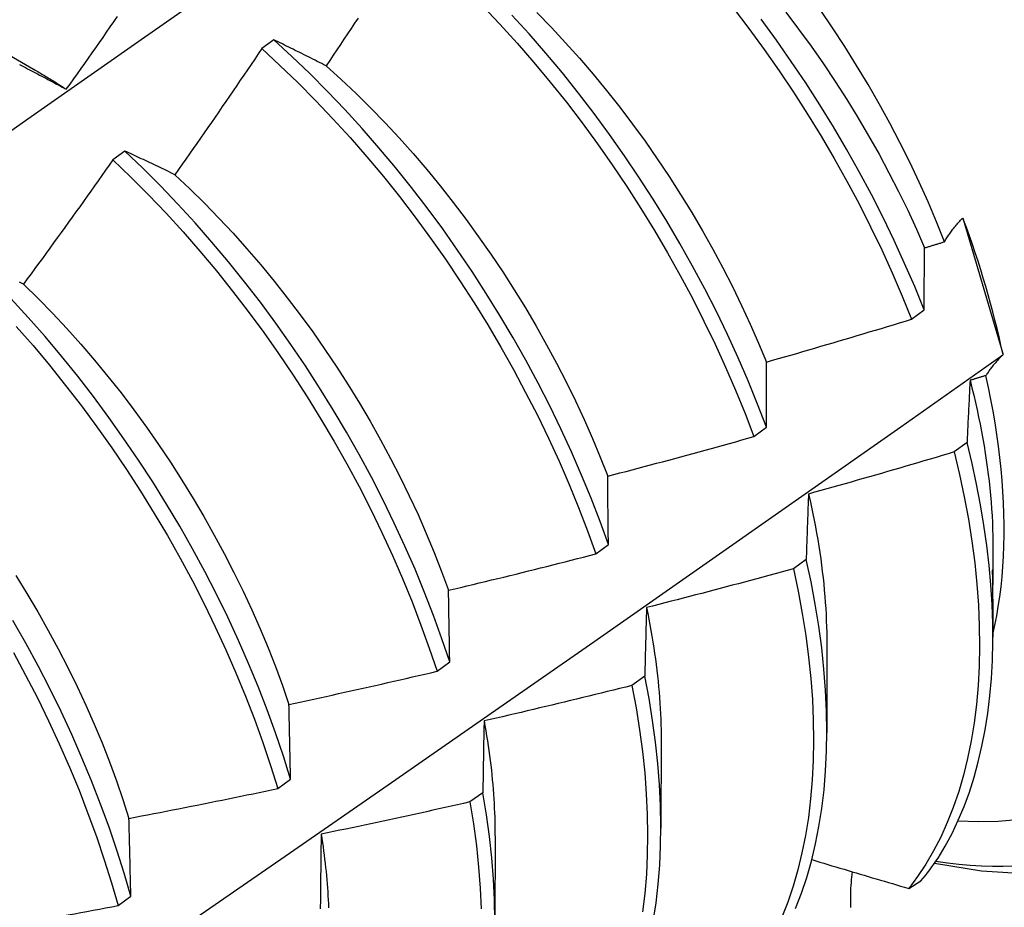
# Model space of a CAD drawing. Header units: inches. Extents: x 10 to 188, y 15 to 97.
# Tile 52 of 55: x 170.541 to 170.747, y 73.504 to 73.69. Entities that reach past the tile are written whole.
import ezdxf

# ---------------------------------------------------------------- set-up
doc = ezdxf.new("R2010")
doc.units = ezdxf.units.IN
doc.header["$MEASUREMENT"] = 0
doc.layers.add('Visible Edges(ANSI)', color=7, linetype='Continuous', lineweight=25)

msp = doc.modelspace()

# ---------------------------------------------------------------- linework, layer by layer
at = {"layer": 'Visible Edges(ANSI)'}
for p, q in [((170.52792, 73.68932), (170.54388, 73.68008)), ((170.59423, 73.68624), (170.59173, 73.68438)), ((170.56302, 73.66292), (170.56052, 73.66105)), ((170.73866, 73.64886), (170.73881, 73.64866)), ((170.73881, 73.64866), (170.74708, 73.62049)), ((170.72796, 73.62766), (170.7306, 73.62963)), ((170.74708, 73.62049), (170.74707, 73.62017)), ((170.69491, 73.60305), (170.69756, 73.60502)), ((170.73961, 73.60179), (170.73692, 73.59983)), ((170.66174, 73.57845), (170.6644, 73.58042)), ((170.74503, 73.57949), (170.74502, 73.57347)), ((170.70588, 73.57729), (170.70318, 73.57533)), ((170.74502, 73.56898), (170.74501, 73.56103)), ((170.71023, 73.55945), (170.71021, 73.54099)), ((170.62847, 73.55385), (170.63114, 73.55582)), ((170.67204, 73.55283), (170.66932, 73.55087)), ((170.67543, 73.53941), (170.67541, 73.52095)), ((170.59509, 73.52927), (170.59776, 73.53124)), ((170.63807, 73.5284), (170.63535, 73.52645)), ((170.64063, 73.51937), (170.64061, 73.50092)), ((170.72736, 73.50833), (170.72992, 73.50989)), ((170.56159, 73.50472), (170.56428, 73.50668))]:
    msp.add_line(p, q, dxfattribs=at)
at = {"layer": 'Visible Edges(ANSI)', "flags": 128}
for points in [[(170.52028, 73.65392), (170.54336, 73.67015), (170.56642, 73.68632), (170.58949, 73.70243), (170.61254, 73.71849), (170.6356, 73.73448), (170.65865, 73.75041)], [(170.63802, 73.69335), (170.64166, 73.6895), (170.64525, 73.68555), (170.64876, 73.68151), (170.65221, 73.67737), (170.65558, 73.67314), (170.65888, 73.66883), (170.66209, 73.66445), (170.66522, 73.65999), (170.66826, 73.65547), (170.6712, 73.65089), (170.67405, 73.64625), (170.67681, 73.64156), (170.67946, 73.63684), (170.682, 73.63207), (170.68444, 73.62728), (170.68676, 73.62246), (170.68897, 73.61762), (170.69107, 73.61277), (170.69305, 73.60791), (170.69491, 73.60305)], [(170.64941, 73.69194), (170.65244, 73.68883), (170.65541, 73.68563), (170.65834, 73.68236), (170.66121, 73.67901), (170.66402, 73.67559), (170.66678, 73.67211), (170.66947, 73.66856), (170.67209, 73.66495), (170.67464, 73.66129), (170.67713, 73.65758), (170.67953, 73.65382), (170.68187, 73.65002), (170.68412, 73.64618), (170.68629, 73.64231), (170.68838, 73.63842), (170.69039, 73.6345), (170.69231, 73.63056), (170.69414, 73.62661), (170.69588, 73.62265), (170.69753, 73.61868)], [(170.69058, 73.69293), (170.69387, 73.68861), (170.69708, 73.68422), (170.7002, 73.67976), (170.70323, 73.67524), (170.70617, 73.67065), (170.70902, 73.66601), (170.71176, 73.66132), (170.71441, 73.65659), (170.71695, 73.65183), (170.71938, 73.64703), (170.7217, 73.64221), (170.7239, 73.63737), (170.72599, 73.63252), (170.72796, 73.62766)], [(170.7016, 73.69203), (170.70429, 73.68848), (170.70691, 73.68487), (170.70947, 73.68121), (170.71196, 73.6775), (170.71438, 73.67375), (170.71671, 73.66996), (170.71897, 73.66613), (170.72115, 73.66226), (170.72323, 73.65837), (170.72524, 73.65445), (170.72715, 73.65052), (170.72898, 73.64657), (170.73071, 73.64261)], [(170.73488, 73.6439), (170.7332, 73.64808), (170.73142, 73.65226), (170.72955, 73.65641), (170.72759, 73.66056), (170.72554, 73.66467), (170.7234, 73.66877), (170.72117, 73.67284), (170.71885, 73.67687), (170.71645, 73.68087), (170.71397, 73.68483), (170.71141, 73.68874), (170.70879, 73.69258)], [(170.55073, 73.67586), (170.55151, 73.67694), (170.55228, 73.67803), (170.55305, 73.67912), (170.55382, 73.6802), (170.55459, 73.68129), (170.55536, 73.68238), (170.55613, 73.68347), (170.5569, 73.68456), (170.55766, 73.68565), (170.55843, 73.68674), (170.55919, 73.68783), (170.55996, 73.68892), (170.56072, 73.69001), (170.56148, 73.6911)], [(170.61191, 73.6908), (170.61117, 73.68969), (170.61043, 73.68857), (170.60969, 73.68746), (170.60895, 73.68634), (170.60821, 73.68523), (170.60746, 73.68412), (170.60672, 73.68301), (170.60597, 73.68189), (170.60523, 73.68078)], [(170.69756, 73.60502), (170.69569, 73.60988), (170.6937, 73.61474), (170.6916, 73.61959), (170.68937, 73.62442), (170.68704, 73.62924), (170.6846, 73.63404), (170.68204, 73.6388), (170.67939, 73.64352), (170.67663, 73.6482), (170.67377, 73.65284), (170.67081, 73.65741), (170.66777, 73.66193), (170.66463, 73.66638), (170.66141, 73.67076), (170.65811, 73.67507), (170.65474, 73.67929), (170.65128, 73.68342), (170.64776, 73.68746), (170.64417, 73.6914)], [(170.7306, 73.62963), (170.72862, 73.63449), (170.72652, 73.63934), (170.72431, 73.64418), (170.72198, 73.649), (170.71954, 73.65379), (170.717, 73.65856), (170.71434, 73.66328), (170.71159, 73.66797), (170.70874, 73.6726), (170.70579, 73.67718), (170.70275, 73.68171), (170.69962, 73.68616), (170.69641, 73.69054)], [(170.60523, 73.68078), (170.60476, 73.68102), (170.60429, 73.68125), (170.60383, 73.68149), (170.60336, 73.68172), (170.6029, 73.68196), (170.60243, 73.68219), (170.60197, 73.68242), (170.60151, 73.68265), (170.60105, 73.68288), (170.60059, 73.68311), (170.60013, 73.68334), (170.59967, 73.68357), (170.59921, 73.68379), (170.59875, 73.68402), (170.5983, 73.68425), (170.59784, 73.68447), (170.59739, 73.68469), (170.59693, 73.68492), (170.59648, 73.68514), (170.59603, 73.68536), (170.59558, 73.68558), (170.59513, 73.6858), (170.59468, 73.68602), (170.59423, 73.68624)], [(170.6644, 73.58042), (170.66265, 73.58527), (170.66078, 73.59013), (170.65878, 73.59499), (170.65667, 73.59984), (170.65444, 73.60467), (170.6521, 73.60949), (170.64965, 73.61428), (170.64709, 73.61904), (170.64443, 73.62376), (170.64166, 73.62844), (170.6388, 73.63307), (170.63584, 73.63765), (170.63279, 73.64216), (170.62965, 73.64661), (170.62642, 73.65098), (170.62312, 73.65528), (170.61973, 73.65949), (170.61628, 73.66362), (170.61275, 73.66765), (170.60916, 73.67159), (170.60551, 73.67542), (170.6018, 73.67914), (170.59804, 73.68275), (170.59423, 73.68624)], [(170.59173, 73.68438), (170.59098, 73.68327), (170.59023, 73.68216), (170.58948, 73.68106), (170.58873, 73.67995), (170.58798, 73.67885), (170.58722, 73.67774), (170.58647, 73.67664), (170.58571, 73.67553), (170.58496, 73.67443), (170.5842, 73.67332), (170.58344, 73.67222), (170.58268, 73.67112), (170.58192, 73.67002), (170.58116, 73.66892), (170.5804, 73.66782), (170.57964, 73.66672), (170.57888, 73.66562), (170.57811, 73.66452), (170.57735, 73.66343), (170.57658, 73.66233), (170.57582, 73.66123), (170.57505, 73.66014), (170.57428, 73.65904), (170.57352, 73.65795)], [(170.59173, 73.68438), (170.59554, 73.68088), (170.5993, 73.67726), (170.603, 73.67353), (170.60665, 73.66969), (170.61024, 73.66575), (170.61376, 73.66171), (170.61721, 73.65758), (170.62058, 73.65336), (170.62388, 73.64905), (170.6271, 73.64467), (170.63024, 73.64022), (170.63328, 73.6357), (170.63623, 73.63112), (170.63909, 73.62649), (170.64185, 73.6218), (170.6445, 73.61708), (170.64705, 73.61232), (170.6495, 73.60752), (170.65183, 73.6027), (170.65405, 73.59787), (170.65615, 73.59302), (170.65814, 73.58816), (170.66, 73.5833), (170.66174, 73.57845)], [(170.54092, 73.68105), (170.54134, 73.68084), (170.54176, 73.68062), (170.54218, 73.6804), (170.5426, 73.68018), (170.54302, 73.67996), (170.54344, 73.67974), (170.54387, 73.67952), (170.54429, 73.6793), (170.54471, 73.67907), (170.54514, 73.67885), (170.54557, 73.67862), (170.54599, 73.6784), (170.54642, 73.67817), (170.54685, 73.67794), (170.54728, 73.67772), (170.5477, 73.67749), (170.54813, 73.67726), (170.54857, 73.67703), (170.549, 73.67679), (170.54943, 73.67656), (170.54986, 73.67633), (170.5503, 73.67609), (170.55073, 73.67586)], [(170.54389, 73.68007), (170.54417, 73.6799), (170.54446, 73.67974), (170.54474, 73.67957), (170.54503, 73.6794), (170.54532, 73.67923), (170.5456, 73.67906), (170.54589, 73.67889), (170.54617, 73.67872), (170.54646, 73.67855), (170.54674, 73.67838), (170.54703, 73.6782), (170.54731, 73.67803), (170.5476, 73.67785), (170.54789, 73.67767), (170.54817, 73.6775), (170.54846, 73.67732), (170.54874, 73.67714), (170.54903, 73.67696), (170.54931, 73.67678), (170.54959, 73.6766), (170.54988, 73.67641), (170.55016, 73.67623), (170.55045, 73.67604), (170.55073, 73.67586)], [(170.60523, 73.68078), (170.60837, 73.67794), (170.61148, 73.675), (170.61454, 73.67197), (170.61756, 73.66885), (170.62053, 73.66565), (170.62345, 73.66237), (170.62632, 73.65902), (170.62913, 73.6556), (170.63188, 73.6521), (170.63457, 73.64855), (170.63719, 73.64494), (170.63975, 73.64128), (170.64223, 73.63756), (170.64465, 73.63381), (170.64699, 73.63001), (170.64925, 73.62618), (170.65143, 73.62231), (170.65353, 73.61842), (170.65555, 73.61451), (170.65747, 73.61058), (170.65931, 73.60663), (170.66105, 73.60268), (170.6627, 73.59872), (170.66425, 73.59475)], [(170.57352, 73.65795), (170.57307, 73.65817), (170.57262, 73.65838), (170.57218, 73.6586), (170.57173, 73.65881), (170.57129, 73.65902), (170.57085, 73.65923), (170.5704, 73.65945), (170.56996, 73.65966), (170.56952, 73.65987), (170.56908, 73.66008), (170.56864, 73.66028), (170.56821, 73.66049), (170.56777, 73.6607), (170.56733, 73.6609), (170.5669, 73.66111), (170.56646, 73.66131), (170.56603, 73.66152), (170.5656, 73.66172), (170.56516, 73.66192), (170.56473, 73.66212), (170.5643, 73.66232), (170.56387, 73.66252), (170.56344, 73.66272), (170.56302, 73.66292)], [(170.63114, 73.55582), (170.6295, 73.56066), (170.62774, 73.56552), (170.62586, 73.57038), (170.62386, 73.57523), (170.62174, 73.58008), (170.61951, 73.58492), (170.61716, 73.58973), (170.6147, 73.59452), (170.61214, 73.59928), (170.60947, 73.604), (170.6067, 73.60868), (170.60383, 73.6133), (170.60086, 73.61788), (170.5978, 73.62239), (170.59466, 73.62683), (170.59143, 73.6312), (170.58812, 73.63549), (170.58473, 73.6397), (170.58127, 73.64382), (170.57774, 73.64785), (170.57415, 73.65178), (170.57049, 73.6556), (170.56678, 73.65932), (170.56302, 73.66292)], [(170.56052, 73.66105), (170.55974, 73.65996), (170.55897, 73.65887), (170.5582, 73.65778), (170.55742, 73.65669), (170.55665, 73.6556), (170.55587, 73.65451), (170.5551, 73.65342), (170.55432, 73.65234), (170.55354, 73.65125), (170.55276, 73.65016), (170.55198, 73.64908), (170.5512, 73.64799), (170.55042, 73.64691), (170.54964, 73.64583), (170.54885, 73.64474), (170.54807, 73.64366), (170.54728, 73.64258), (170.5465, 73.6415), (170.54571, 73.64042), (170.54493, 73.63934), (170.54414, 73.63826), (170.54335, 73.63718), (170.54256, 73.6361), (170.54177, 73.63503)], [(170.56052, 73.66105), (170.56428, 73.65744), (170.56799, 73.65372), (170.57164, 73.64988), (170.57523, 73.64595), (170.57875, 73.64191), (170.58221, 73.63779), (170.58559, 73.63357), (170.58889, 73.62927), (170.59212, 73.62489), (170.59525, 73.62045), (170.5983, 73.61593), (170.60126, 73.61136), (170.60412, 73.60672), (170.60689, 73.60204), (170.60955, 73.59732), (170.61211, 73.59256), (170.61456, 73.58777), (170.61689, 73.58295), (170.61912, 73.57812), (170.62123, 73.57327), (170.62322, 73.56841), (170.6251, 73.56355), (170.62685, 73.5587), (170.62847, 73.55385)], [(170.57352, 73.65795), (170.57663, 73.65501), (170.57969, 73.65198), (170.58272, 73.64886), (170.58569, 73.64567), (170.58862, 73.64239), (170.59149, 73.63904), (170.59431, 73.63563), (170.59707, 73.63214), (170.59976, 73.6286), (170.60239, 73.62499), (170.60496, 73.62134), (170.60745, 73.61763), (170.60986, 73.61388), (170.6122, 73.61008), (170.61446, 73.60625), (170.61664, 73.60239), (170.61873, 73.59849), (170.62073, 73.59457), (170.62265, 73.59064), (170.62448, 73.58669), (170.62622, 73.58273), (170.62787, 73.57876), (170.62943, 73.57479), (170.63088, 73.57083)], [(170.73488, 73.6439), (170.73499, 73.6441), (170.73511, 73.6443), (170.73523, 73.6445), (170.73535, 73.64471), (170.73548, 73.64491), (170.73562, 73.64511), (170.73575, 73.64532), (170.73589, 73.64552), (170.73604, 73.64573), (170.73619, 73.64593), (170.73634, 73.64614), (170.73649, 73.64634), (170.73665, 73.64655), (170.73682, 73.64676), (170.73698, 73.64697), (170.73716, 73.64717), (170.73733, 73.64738), (170.73751, 73.64759), (170.73769, 73.6478), (170.73788, 73.64801), (170.73807, 73.64822), (170.73826, 73.64844), (170.73846, 73.64865), (170.73866, 73.64886)], [(170.7306, 73.62963), (170.7306, 73.63018), (170.73061, 73.63074), (170.73061, 73.63129), (170.73061, 73.63184), (170.73062, 73.63239), (170.73062, 73.63293), (170.73062, 73.63348), (170.73063, 73.63403), (170.73063, 73.63457), (170.73064, 73.63512), (170.73064, 73.63566), (170.73064, 73.6362), (170.73065, 73.63674), (170.73065, 73.63728), (170.73066, 73.63782), (170.73066, 73.63835), (170.73067, 73.63889), (170.73068, 73.63943), (170.73068, 73.63996), (170.73069, 73.64049), (170.73069, 73.64102), (170.7307, 73.64155), (170.73071, 73.64208), (170.73071, 73.64261)], [(170.73071, 73.64261), (170.73089, 73.64266), (170.73106, 73.64272), (170.73123, 73.64277), (170.73141, 73.64283), (170.73158, 73.64288), (170.73175, 73.64293), (170.73193, 73.64299), (170.7321, 73.64304), (170.73227, 73.64309), (170.73245, 73.64315), (170.73262, 73.6432), (170.7328, 73.64326), (170.73297, 73.64331), (170.73314, 73.64336), (170.73332, 73.64342), (170.73349, 73.64347), (170.73366, 73.64352), (170.73384, 73.64358), (170.73401, 73.64363), (170.73418, 73.64369), (170.73436, 73.64374), (170.73453, 73.64379), (170.7347, 73.64385), (170.73488, 73.6439)], [(170.54177, 73.63503), (170.54134, 73.63522), (170.54092, 73.63542)], [(170.54177, 73.63503), (170.54484, 73.632), (170.54786, 73.62889), (170.55084, 73.6257), (170.55377, 73.62243), (170.55664, 73.61909), (170.55946, 73.61567), (170.56221, 73.61219), (170.5649, 73.60864), (170.56752, 73.60503), (170.57008, 73.60137), (170.57256, 73.59766), (170.57498, 73.5939), (170.57731, 73.5901), (170.57957, 73.58627), (170.58175, 73.5824), (170.58385, 73.57851), (170.58586, 73.57459), (170.58779, 73.57065), (170.58963, 73.5667), (170.59138, 73.56275), (170.59304, 73.55878), (170.5946, 73.55482), (170.59606, 73.55086), (170.59742, 73.54691)], [(170.59776, 73.53124), (170.59625, 73.53607), (170.5946, 73.54091), (170.59284, 73.54577), (170.59095, 73.55063), (170.58894, 73.55548), (170.58681, 73.56033), (170.58457, 73.56517), (170.58222, 73.56998), (170.57975, 73.57477), (170.57718, 73.57952), (170.57451, 73.58424), (170.57173, 73.58891), (170.56885, 73.59354), (170.56588, 73.59811), (170.56282, 73.60261), (170.55967, 73.60705), (170.55644, 73.61142), (170.55312, 73.61571), (170.54973, 73.61991), (170.54627, 73.62403), (170.54273, 73.62805), (170.53913, 73.63197)], [(170.54022, 73.62614), (170.54375, 73.62212), (170.5472, 73.61799), (170.55059, 73.61378), (170.5539, 73.60949), (170.55713, 73.60512), (170.56027, 73.60067), (170.56333, 73.59616), (170.56629, 73.59159), (170.56916, 73.58696), (170.57193, 73.58228), (170.5746, 73.57756), (170.57716, 73.57281), (170.57961, 73.56802), (170.58196, 73.5632), (170.58419, 73.55836), (170.58631, 73.55351), (170.58831, 73.54866), (170.59019, 73.5438), (170.59195, 73.53894), (170.59358, 73.5341), (170.59509, 73.52927)], [(170.69753, 73.61868), (170.6988, 73.61904), (170.70007, 73.61941), (170.70134, 73.61977), (170.70262, 73.62014), (170.70389, 73.6205), (170.70516, 73.62087), (170.70643, 73.62124), (170.7077, 73.62161), (170.70897, 73.62198), (170.71023, 73.62235), (170.7115, 73.62272), (170.71277, 73.62309), (170.71404, 73.62347), (170.71531, 73.62384), (170.71657, 73.62422), (170.71784, 73.6246), (170.71911, 73.62498), (170.72037, 73.62536), (170.72164, 73.62574), (170.7229, 73.62612), (170.72417, 73.6265), (170.72543, 73.62689), (170.7267, 73.62727), (170.72796, 73.62766)], [(170.53152, 73.47031), (170.55325, 73.48522), (170.57495, 73.50015), (170.5966, 73.5151), (170.61822, 73.53007), (170.63979, 73.54505), (170.66133, 73.56005), (170.68282, 73.57506), (170.70428, 73.59009), (170.7257, 73.60512), (170.74707, 73.62017)], [(170.74707, 73.62017), (170.74689, 73.61999), (170.74672, 73.61981), (170.74654, 73.61962), (170.74637, 73.61944), (170.7462, 73.61926), (170.74604, 73.61907), (170.74587, 73.61889), (170.74571, 73.61871), (170.74555, 73.61853), (170.7454, 73.61835), (170.74525, 73.61817), (170.7451, 73.61799), (170.74495, 73.61781), (170.74481, 73.61763), (170.74467, 73.61745), (170.74453, 73.61727), (170.7444, 73.61709), (170.74427, 73.61691), (170.74414, 73.61673), (170.74401, 73.61656), (170.74389, 73.61638), (170.74377, 73.6162), (170.74365, 73.61603), (170.74354, 73.61585)], [(170.69756, 73.60502), (170.69755, 73.6056), (170.69755, 73.60618), (170.69755, 73.60676), (170.69755, 73.60734), (170.69754, 73.60792), (170.69754, 73.60849), (170.69754, 73.60907), (170.69754, 73.60964), (170.69754, 73.61022), (170.69753, 73.61079), (170.69753, 73.61136), (170.69753, 73.61193), (170.69753, 73.6125), (170.69753, 73.61307), (170.69753, 73.61363), (170.69753, 73.6142), (170.69753, 73.61476), (170.69753, 73.61533), (170.69753, 73.61589), (170.69753, 73.61645), (170.69753, 73.61701), (170.69753, 73.61757), (170.69753, 73.61813), (170.69753, 73.61868)], [(170.74354, 73.61585), (170.7434, 73.61581), (170.74326, 73.61577), (170.74312, 73.61572), (170.74299, 73.61568), (170.74285, 73.61564), (170.74271, 73.6156), (170.74257, 73.61556), (170.74243, 73.61551), (170.7423, 73.61547), (170.74216, 73.61543), (170.74202, 73.61539), (170.74188, 73.61535), (170.74175, 73.6153), (170.74161, 73.61526), (170.74147, 73.61522), (170.74133, 73.61518), (170.74119, 73.61514), (170.74106, 73.6151), (170.74092, 73.61505), (170.74078, 73.61501), (170.74064, 73.61497), (170.74051, 73.61493), (170.74037, 73.61489), (170.74023, 73.61485)], [(170.74501, 73.56156), (170.74543, 73.56349), (170.74582, 73.56545), (170.74616, 73.56745), (170.74646, 73.56948), (170.74672, 73.57155), (170.74693, 73.57365), (170.7471, 73.57578), (170.74724, 73.57794), (170.74732, 73.58013), (170.74737, 73.58235), (170.74737, 73.5846), (170.74733, 73.58688), (170.74725, 73.58919), (170.74712, 73.59152), (170.74695, 73.59387), (170.74674, 73.59625), (170.74649, 73.59864), (170.74619, 73.60105), (170.74586, 73.60348), (170.74548, 73.60592), (170.74505, 73.60838), (170.74459, 73.61086), (170.74408, 73.61335), (170.74354, 73.61585)], [(170.74023, 73.61485), (170.7402, 73.61431), (170.74017, 73.61378), (170.74014, 73.61325), (170.74012, 73.61271), (170.74009, 73.61218), (170.74006, 73.61164), (170.74003, 73.6111), (170.74001, 73.61056), (170.73998, 73.61002), (170.73995, 73.60948), (170.73993, 73.60894), (170.7399, 73.6084), (170.73988, 73.60785), (170.73985, 73.60731), (170.73983, 73.60676), (170.7398, 73.60621), (170.73978, 73.60566), (170.73975, 73.60511), (170.73973, 73.60456), (170.73971, 73.60401), (170.73968, 73.60346), (170.73966, 73.6029), (170.73964, 73.60235), (170.73961, 73.60179)], [(170.74023, 73.61485), (170.74062, 73.6133), (170.741, 73.61175), (170.74136, 73.61021), (170.7417, 73.60867), (170.74203, 73.60714), (170.74234, 73.60562), (170.74263, 73.6041), (170.74291, 73.60259), (170.74317, 73.60108), (170.74341, 73.59958), (170.74364, 73.59809), (170.74385, 73.59661), (170.74404, 73.59513), (170.74422, 73.59367), (170.74438, 73.59221), (170.74452, 73.59076), (170.74465, 73.58931), (170.74475, 73.58788), (170.74484, 73.58646), (170.74492, 73.58505), (170.74497, 73.58364), (170.74501, 73.58225), (170.74503, 73.58087), (170.74504, 73.5795)], [(170.66425, 73.59475), (170.66553, 73.59509), (170.66681, 73.59542), (170.6681, 73.59576), (170.66938, 73.59609), (170.67066, 73.59643), (170.67193, 73.59677), (170.67321, 73.59711), (170.67449, 73.59745), (170.67577, 73.59779), (170.67705, 73.59814), (170.67833, 73.59848), (170.6796, 73.59883), (170.68088, 73.59917), (170.68216, 73.59952), (170.68343, 73.59987), (170.68471, 73.60022), (170.68599, 73.60057), (170.68726, 73.60092), (170.68854, 73.60127), (170.68981, 73.60163), (170.69109, 73.60198), (170.69236, 73.60234), (170.69363, 73.60269), (170.69491, 73.60305)], [(170.73351, 73.51466), (170.73503, 73.5172), (170.73645, 73.51986), (170.73777, 73.52263), (170.73897, 73.52552), (170.74008, 73.52852), (170.74107, 73.53163), (170.74195, 73.53484), (170.74273, 73.53816), (170.74339, 73.54157), (170.74394, 73.54508), (170.74438, 73.54867), (170.7447, 73.55236), (170.74491, 73.55613), (170.745, 73.55997), (170.74498, 73.56389), (170.74484, 73.56788), (170.74459, 73.57194), (170.74422, 73.57605), (170.74374, 73.58023), (170.74314, 73.58445), (170.74243, 73.58873), (170.7416, 73.59305), (170.74066, 73.5974), (170.73961, 73.60179)], [(170.73692, 73.59983), (170.73565, 73.59945), (170.73438, 73.59907), (170.73311, 73.59869), (170.73184, 73.59832), (170.73057, 73.59794), (170.7293, 73.59757), (170.72803, 73.59719), (170.72676, 73.59682), (170.72549, 73.59645), (170.72421, 73.59608), (170.72294, 73.59571), (170.72167, 73.59534), (170.72039, 73.59497), (170.71912, 73.59461), (170.71785, 73.59424), (170.71657, 73.59388), (170.7153, 73.59352), (170.71402, 73.59316), (170.71275, 73.59279), (170.71147, 73.59244), (170.71019, 73.59208), (170.70892, 73.59172), (170.70764, 73.59137), (170.70636, 73.59101)], [(170.73692, 73.59983), (170.73804, 73.59509), (170.73903, 73.59039), (170.73989, 73.58574), (170.74061, 73.58114), (170.7412, 73.5766), (170.74166, 73.57212), (170.74198, 73.56771), (170.74217, 73.56338), (170.74222, 73.55912), (170.74214, 73.55495), (170.74192, 73.55088), (170.74157, 73.5469), (170.74109, 73.54302), (170.74048, 73.53925), (170.73973, 73.53559), (170.73886, 73.53204), (170.73785, 73.52861), (170.73672, 73.52531), (170.73546, 73.52214), (170.73408, 73.5191), (170.73258, 73.51619), (170.73096, 73.51343), (170.72922, 73.51081), (170.72736, 73.50833)], [(170.73279, 73.51362), (170.74262, 73.51204), (170.7526, 73.51138), (170.76267, 73.51173), (170.7727, 73.51315), (170.78258, 73.51571), (170.79214, 73.51946), (170.80122, 73.52433), (170.80963, 73.53025), (170.81724, 73.53711), (170.82395, 73.54475), (170.82975, 73.55303), (170.83463, 73.56179), (170.83861, 73.57093), (170.84175, 73.58037), (170.84411, 73.59006), (170.84573, 73.59993)], [(170.6644, 73.58042), (170.66439, 73.58103), (170.66439, 73.58163), (170.66438, 73.58224), (170.66437, 73.58285), (170.66436, 73.58345), (170.66436, 73.58406), (170.66435, 73.58466), (170.66434, 73.58526), (170.66434, 73.58587), (170.66433, 73.58647), (170.66433, 73.58706), (170.66432, 73.58766), (170.66431, 73.58826), (170.66431, 73.58886), (170.6643, 73.58945), (170.6643, 73.59004), (170.66429, 73.59064), (170.66428, 73.59123), (170.66428, 73.59182), (170.66427, 73.59241), (170.66427, 73.593), (170.66426, 73.59358), (170.66426, 73.59417), (170.66425, 73.59475)], [(170.70636, 73.59101), (170.70634, 73.59045), (170.70632, 73.58989), (170.7063, 73.58933), (170.70627, 73.58877), (170.70625, 73.5882), (170.70623, 73.58764), (170.70621, 73.58707), (170.70619, 73.58651), (170.70617, 73.58594), (170.70615, 73.58537), (170.70613, 73.5848), (170.70611, 73.58423), (170.70609, 73.58366), (170.70607, 73.58308), (170.70605, 73.58251), (170.70603, 73.58193), (170.70601, 73.58136), (170.70599, 73.58078), (170.70597, 73.5802), (170.70595, 73.57962), (170.70593, 73.57904), (170.70592, 73.57846), (170.7059, 73.57788), (170.70588, 73.57729)], [(170.70636, 73.59101), (170.70668, 73.58963), (170.70698, 73.58825), (170.70727, 73.58688), (170.70754, 73.58552), (170.70781, 73.58416), (170.70805, 73.5828), (170.70829, 73.58145), (170.70851, 73.5801), (170.70871, 73.57876), (170.70891, 73.57743), (170.70909, 73.5761), (170.70925, 73.57478), (170.7094, 73.57346), (170.70954, 73.57216), (170.70967, 73.57085), (170.70978, 73.56956), (170.70988, 73.56827), (170.70996, 73.56699), (170.71004, 73.56572), (170.71009, 73.56445), (170.71014, 73.5632), (170.71017, 73.56195), (170.71019, 73.56071), (170.71019, 73.55947)], [(170.63088, 73.57083), (170.63217, 73.57113), (170.63346, 73.57144), (170.63475, 73.57175), (170.63604, 73.57206), (170.63733, 73.57237), (170.63862, 73.57268), (170.6399, 73.57299), (170.64119, 73.5733), (170.64248, 73.57361), (170.64377, 73.57393), (170.64505, 73.57424), (170.64634, 73.57456), (170.64762, 73.57488), (170.64891, 73.5752), (170.65019, 73.57552), (170.65148, 73.57584), (170.65276, 73.57616), (170.65405, 73.57649), (170.65533, 73.57681), (170.65661, 73.57713), (170.6579, 73.57746), (170.65918, 73.57779), (170.66046, 73.57812), (170.66174, 73.57845)], [(170.70363, 73.50412), (170.70487, 73.50731), (170.70598, 73.51063), (170.70697, 73.51407), (170.70783, 73.51764), (170.70855, 73.52131), (170.70915, 73.5251), (170.70961, 73.52899), (170.70995, 73.53299), (170.71014, 73.53707), (170.71021, 73.54125), (170.71014, 73.54552), (170.70993, 73.54986), (170.70959, 73.55428), (170.70912, 73.55877), (170.70851, 73.56332), (170.70777, 73.56793), (170.70689, 73.57259), (170.70588, 73.57729)], [(170.70318, 73.57533), (170.7019, 73.57498), (170.70062, 73.57463), (170.69934, 73.57428), (170.69806, 73.57393), (170.69678, 73.57359), (170.6955, 73.57324), (170.69422, 73.5729), (170.69294, 73.57255), (170.69166, 73.57221), (170.69038, 73.57187), (170.68909, 73.57153), (170.68781, 73.57119), (170.68653, 73.57085), (170.68525, 73.57051), (170.68396, 73.57018), (170.68268, 73.56984), (170.6814, 73.56951), (170.68011, 73.56918), (170.67883, 73.56885), (170.67754, 73.56852), (170.67626, 73.56819), (170.67497, 73.56786), (170.67368, 73.56753), (170.6724, 73.56721)], [(170.70318, 73.57533), (170.70418, 73.57063), (170.70504, 73.56597), (170.70577, 73.56137), (170.70637, 73.55683), (170.70684, 73.55234), (170.70717, 73.54793), (170.70736, 73.54359), (170.70742, 73.53933), (170.70735, 73.53516), (170.70714, 73.53108), (170.7068, 73.52709), (170.70633, 73.52321), (170.70572, 73.51943), (170.70498, 73.51576), (170.70411, 73.51221), (170.70312, 73.50877), (170.70199, 73.50546), (170.70074, 73.50228)], [(170.74501, 73.56898), (170.74501, 73.56951), (170.74501, 73.57005), (170.74501, 73.57061), (170.74501, 73.57117), (170.745, 73.57172), (170.745, 73.57226), (170.74499, 73.57281), (170.74499, 73.57336), (170.74498, 73.57388), (170.74497, 73.57437), (170.74497, 73.57476), (170.74497, 73.57504), (170.74498, 73.57517), (170.74498, 73.57519), (170.74499, 73.57513), (170.745, 73.575), (170.745, 73.57481), (170.74501, 73.57456), (170.74502, 73.57425), (170.74502, 73.57389), (170.74502, 73.57348), (170.74502, 73.57302), (170.74501, 73.57251), (170.745, 73.57196)], [(170.54014, 73.57391), (170.54249, 73.57012), (170.54475, 73.56629), (170.54694, 73.56243), (170.54905, 73.55854), (170.55106, 73.55463), (170.55299, 73.55069), (170.55483, 73.54675), (170.55657, 73.54279), (170.55822, 73.53883), (170.55978, 73.53486), (170.56124, 73.5309), (170.5626, 73.52695), (170.56387, 73.52301)], [(170.63114, 73.55582), (170.63113, 73.55646), (170.63111, 73.55709), (170.6311, 73.55773), (170.63109, 73.55836), (170.63108, 73.559), (170.63107, 73.55963), (170.63106, 73.56026), (170.63105, 73.56089), (170.63104, 73.56152), (170.63103, 73.56215), (170.63102, 73.56278), (170.631, 73.5634), (170.63099, 73.56403), (170.63098, 73.56465), (170.63097, 73.56527), (170.63096, 73.5659), (170.63095, 73.56652), (170.63094, 73.56714), (170.63093, 73.56775), (170.63092, 73.56837), (170.63091, 73.56899), (170.6309, 73.5696), (170.63089, 73.57022), (170.63088, 73.57083)], [(170.6724, 73.56721), (170.67238, 73.56662), (170.67236, 73.56603), (170.67235, 73.56544), (170.67233, 73.56485), (170.67231, 73.56426), (170.6723, 73.56367), (170.67228, 73.56307), (170.67226, 73.56248), (170.67225, 73.56188), (170.67223, 73.56129), (170.67222, 73.56069), (170.6722, 73.56009), (170.67219, 73.55949), (170.67217, 73.55889), (170.67216, 73.55829), (170.67214, 73.55769), (170.67213, 73.55708), (170.67211, 73.55648), (170.6721, 73.55587), (170.67209, 73.55526), (170.67207, 73.55466), (170.67206, 73.55405), (170.67205, 73.55344), (170.67204, 73.55283)], [(170.6724, 73.56721), (170.67265, 73.56599), (170.67288, 73.56478), (170.67311, 73.56358), (170.67333, 73.56237), (170.67354, 73.56118), (170.67373, 73.55998), (170.67392, 73.55879), (170.67409, 73.55761), (170.67426, 73.55643), (170.67441, 73.55526), (170.67455, 73.55409), (170.67469, 73.55292), (170.67481, 73.55176), (170.67492, 73.55061), (170.67502, 73.54946), (170.67511, 73.54832), (170.67519, 73.54718), (170.67526, 73.54605), (170.67532, 73.54492), (170.67537, 73.54381), (170.67541, 73.54269), (170.67543, 73.54159), (170.67545, 73.54049), (170.67545, 73.5394)], [(170.56428, 73.50668), (170.56288, 73.51149), (170.56135, 73.51632), (170.5597, 73.52116), (170.55793, 73.52602), (170.55603, 73.53088), (170.55402, 73.53573), (170.55188, 73.54058), (170.54964, 73.54541), (170.54728, 73.55023), (170.54481, 73.55501), (170.54223, 73.55977), (170.53955, 73.56448)], [(170.53964, 73.55781), (170.54221, 73.55305), (170.54467, 73.54826), (170.54703, 73.54345), (170.54927, 73.53861), (170.55139, 73.53376), (170.5534, 73.52891), (170.55528, 73.52405), (170.55705, 73.51919), (170.55869, 73.51435), (170.5602, 73.50952), (170.56159, 73.50472)], [(170.59742, 73.54691), (170.59872, 73.54719), (170.60002, 73.54747), (170.60131, 73.54775), (170.60261, 73.54803), (170.6039, 73.54831), (170.6052, 73.54859), (170.6065, 73.54887), (170.60779, 73.54916), (170.60909, 73.54944), (170.61038, 73.54973), (170.61167, 73.55002), (170.61297, 73.55031), (170.61426, 73.5506), (170.61556, 73.55089), (170.61685, 73.55118), (170.61814, 73.55147), (170.61943, 73.55177), (170.62073, 73.55206), (170.62202, 73.55236), (170.62331, 73.55265), (170.6246, 73.55295), (170.62589, 73.55325), (170.62718, 73.55355), (170.62847, 73.55385)], [(170.67379, 73.50149), (170.67438, 73.50529), (170.67484, 73.50919), (170.67516, 73.51319), (170.67535, 73.51728), (170.67541, 73.52147), (170.67533, 73.52573), (170.67512, 73.53008), (170.67477, 73.53451), (170.67429, 73.539), (170.67367, 73.54355), (170.67292, 73.54816), (170.67204, 73.55283)], [(170.66932, 73.55087), (170.66803, 73.55055), (170.66675, 73.55023), (170.66546, 73.5499), (170.66417, 73.54959), (170.66288, 73.54927), (170.66159, 73.54895), (170.6603, 73.54863), (170.65901, 73.54832), (170.65772, 73.54801), (170.65643, 73.54769), (170.65514, 73.54738), (170.65385, 73.54707), (170.65256, 73.54676), (170.65127, 73.54645), (170.64997, 73.54615), (170.64868, 73.54584), (170.64739, 73.54554), (170.6461, 73.54523), (170.6448, 73.54493), (170.64351, 73.54463), (170.64222, 73.54433), (170.64092, 73.54403), (170.63963, 73.54373), (170.63833, 73.54344)], [(170.66932, 73.55087), (170.6702, 73.54621), (170.67094, 73.5416), (170.67154, 73.53705), (170.67201, 73.53257), (170.67235, 73.52815), (170.67256, 73.52381), (170.67263, 73.51954), (170.67256, 73.51537), (170.67236, 73.51128), (170.67203, 73.50729), (170.67156, 73.5034)], [(170.59776, 73.53124), (170.59775, 73.53191), (170.59773, 73.53257), (170.59772, 73.53323), (170.5977, 73.53389), (170.59769, 73.53456), (170.59767, 73.53522), (170.59766, 73.53587), (170.59765, 73.53653), (170.59763, 73.53719), (170.59762, 73.53784), (170.5976, 73.5385), (170.59759, 73.53915), (170.59757, 73.53981), (170.59756, 73.54046), (170.59755, 73.54111), (170.59753, 73.54176), (170.59752, 73.54241), (170.5975, 73.54305), (170.59749, 73.5437), (170.59748, 73.54434), (170.59746, 73.54499), (170.59745, 73.54563), (170.59744, 73.54627), (170.59742, 73.54691)], [(170.63833, 73.54344), (170.63832, 73.54282), (170.63831, 73.54221), (170.63829, 73.54159), (170.63828, 73.54097), (170.63827, 73.54035), (170.63826, 73.53973), (170.63824, 73.53911), (170.63823, 73.53849), (170.63822, 73.53787), (170.63821, 73.53724), (170.6382, 73.53662), (170.63819, 73.53599), (170.63818, 73.53537), (170.63817, 73.53474), (170.63816, 73.53411), (170.63815, 73.53348), (170.63814, 73.53285), (170.63813, 73.53221), (170.63812, 73.53158), (170.63811, 73.53095), (170.6381, 73.53031), (170.63809, 73.52967), (170.63808, 73.52904), (170.63807, 73.5284)], [(170.63833, 73.54344), (170.63852, 73.54239), (170.6387, 73.54135), (170.63887, 73.54031), (170.63904, 73.53927), (170.6392, 73.53824), (170.63935, 73.53721), (170.63949, 73.53618), (170.63962, 73.53516), (170.63974, 73.53414), (170.63986, 73.53313), (170.63997, 73.53212), (170.64006, 73.53111), (170.64016, 73.53011), (170.64024, 73.52911), (170.64031, 73.52812), (170.64038, 73.52713), (170.64044, 73.52615), (170.64048, 73.52517), (170.64053, 73.5242), (170.64056, 73.52323), (170.64058, 73.52227), (170.6406, 73.52131), (170.64061, 73.52035), (170.64061, 73.5194)], [(170.56387, 73.52301), (170.56517, 73.52326), (170.56647, 73.52351), (170.56778, 73.52376), (170.56908, 73.52401), (170.57038, 73.52426), (170.57169, 73.52452), (170.57299, 73.52477), (170.57429, 73.52503), (170.57559, 73.52529), (170.57689, 73.52555), (170.57819, 73.5258), (170.5795, 73.52607), (170.5808, 73.52633), (170.5821, 73.52659), (170.5834, 73.52685), (170.5847, 73.52712), (170.586, 73.52738), (170.5873, 73.52765), (170.5886, 73.52792), (170.5899, 73.52819), (170.59119, 73.52846), (170.59249, 73.52873), (170.59379, 73.529), (170.59509, 73.52927)], [(170.64061, 73.50168), (170.64052, 73.50595), (170.6403, 73.5103), (170.63994, 73.51473), (170.63945, 73.51923), (170.63883, 73.52378), (170.63807, 73.5284)], [(170.63535, 73.52645), (170.63405, 73.52615), (170.63276, 73.52586), (170.63146, 73.52557), (170.63016, 73.52528), (170.62887, 73.52499), (170.62757, 73.5247), (170.62627, 73.52441), (170.62497, 73.52413), (170.62367, 73.52384), (170.62238, 73.52356), (170.62108, 73.52328), (170.61978, 73.52299), (170.61848, 73.52271), (170.61718, 73.52244), (170.61588, 73.52216), (170.61458, 73.52188), (170.61328, 73.5216), (170.61198, 73.52133), (170.61068, 73.52106), (170.60937, 73.52078), (170.60807, 73.52051), (170.60677, 73.52024), (170.60547, 73.51997), (170.60417, 73.5197)], [(170.63535, 73.52645), (170.6361, 73.52184), (170.63671, 73.51728), (170.63719, 73.51279), (170.63754, 73.50837), (170.63775, 73.50402)], [(170.56428, 73.50668), (170.56426, 73.50737), (170.56424, 73.50806), (170.56422, 73.50875), (170.56421, 73.50944), (170.56419, 73.51013), (170.56417, 73.51082), (170.56415, 73.5115), (170.56414, 73.51219), (170.56412, 73.51287), (170.5641, 73.51356), (170.56409, 73.51424), (170.56407, 73.51492), (170.56405, 73.5156), (170.56403, 73.51628), (170.56402, 73.51696), (170.564, 73.51763), (170.56398, 73.51831), (170.56397, 73.51898), (170.56395, 73.51966), (170.56393, 73.52033), (170.56392, 73.521), (170.5639, 73.52167), (170.56388, 73.52234), (170.56387, 73.52301)], [(170.60417, 73.5197), (170.60416, 73.51906), (170.60415, 73.51842), (170.60414, 73.51778), (170.60413, 73.51713), (170.60412, 73.51649), (170.60411, 73.51584), (170.6041, 73.51519), (170.6041, 73.51454), (170.60409, 73.51389), (170.60408, 73.51324), (170.60407, 73.51259), (170.60407, 73.51194), (170.60406, 73.51128), (170.60405, 73.51063), (170.60404, 73.50997), (170.60404, 73.50931), (170.60403, 73.50865), (170.60402, 73.508), (170.60402, 73.50733), (170.60401, 73.50667), (170.60401, 73.50601), (170.604, 73.50535), (170.60399, 73.50468), (170.60399, 73.50402)], [(170.60417, 73.5197), (170.6043, 73.51882), (170.60443, 73.51794), (170.60456, 73.51706), (170.60468, 73.51619), (170.60479, 73.51532), (170.6049, 73.51445), (170.605, 73.51358), (170.6051, 73.51272), (170.60519, 73.51186), (170.60527, 73.511), (170.60535, 73.51014), (170.60542, 73.50929), (170.60549, 73.50844), (170.60555, 73.5076), (170.6056, 73.50676), (170.60565, 73.50592), (170.6057, 73.50508), (170.60573, 73.50425)], [(170.70704, 73.51436), (170.70789, 73.5141), (170.70873, 73.51385), (170.70957, 73.5136), (170.71042, 73.51334), (170.71126, 73.51309), (170.71211, 73.51284), (170.71296, 73.51259), (170.7138, 73.51233), (170.71465, 73.51208), (170.71549, 73.51183), (170.71634, 73.51158), (170.71719, 73.51133), (170.71803, 73.51108), (170.71888, 73.51083), (170.71973, 73.51057), (170.72057, 73.51032), (170.72142, 73.51007), (170.72227, 73.50982), (170.72312, 73.50958), (170.72397, 73.50933), (170.72482, 73.50908), (170.72566, 73.50883), (170.72651, 73.50858), (170.72736, 73.50833)], [(170.71553, 73.51182), (170.71545, 73.51125), (170.71538, 73.51069), (170.71532, 73.51012), (170.71527, 73.50955), (170.71523, 73.50897), (170.71519, 73.5084), (170.71516, 73.50782), (170.71514, 73.50724), (170.71513, 73.50666), (170.71513, 73.50608), (170.71513, 73.5055), (170.71514, 73.50492), (170.71517, 73.50434)], [(170.54069, 73.50092), (170.542, 73.50115), (170.5433, 73.50138), (170.54461, 73.50161), (170.54592, 73.50184), (170.54723, 73.50208), (170.54853, 73.50231), (170.54984, 73.50255), (170.55115, 73.50278), (170.55245, 73.50302), (170.55376, 73.50326), (170.55507, 73.5035), (170.55637, 73.50374), (170.55768, 73.50398), (170.55898, 73.50423), (170.56029, 73.50447), (170.56159, 73.50472)]]:
    msp.add_lwpolyline(points, dxfattribs=at)
at = {"layer": 'Visible Edges(ANSI)'}
for centre, major_axis, start_param, end_param in [((170.69343, 73.66437), (0.08271, -0.14363), 5.844764, 9.936668), ((170.72962, 73.68521), (-0.08271, 0.14363), 3.792594, 5.632184), ((170.69343, 73.66437), (0.07761, -0.13476), 5.914128, 9.883691), ((170.65718, 73.64349), (0.06583, -0.11431), 1.057275, 1.292315), ((170.63775, 73.6323), (0.07761, -0.13476), 0.210557, 0.273469)]:
    msp.add_ellipse(centre, major_axis=major_axis, ratio=0.578093, start_param=start_param, end_param=end_param, dxfattribs=at)

doc.saveas('drawing.dxf')
